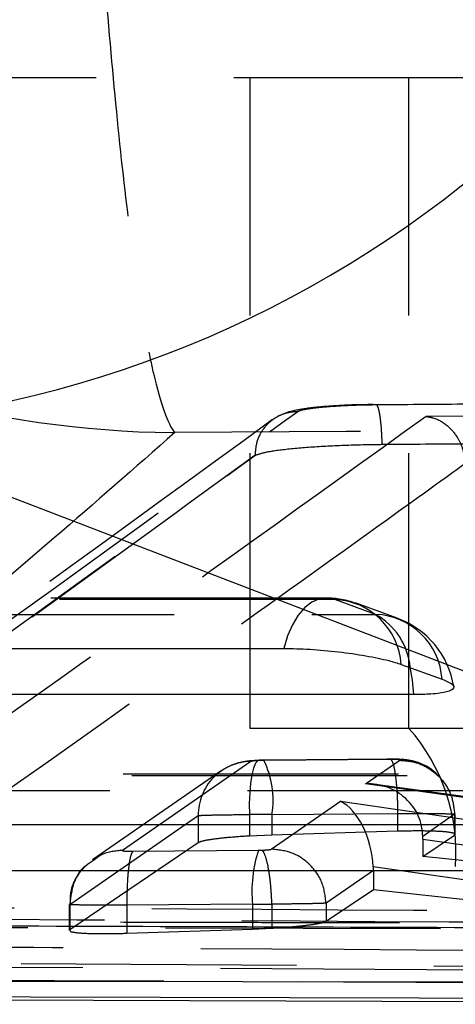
# Model space of a CAD drawing. Extents: x 62 to 368, y 48 to 256.
# Tile 4 of 41: x 87.49 to 89.5, y 50.39 to 54.93. Entities that reach past the tile are written whole.
import ezdxf

# ---------------------------------------------------------------- set-up
doc = ezdxf.new("R2010")
doc.units = 0
doc.linetypes.add('HIDDEN', pattern=[1.905, 1.27, -0.635])
doc.layers.get('0').update_dxf_attribs({"linetype": 'CONTINUOUS'})

msp = doc.modelspace()

# ---------------------------------------------------------------- linework, layer by layer
at = {"color": 7, "linetype": 'HIDDEN'}
for p, q in [((99.2747, 54.6619), (86.679, 54.6619)), ((88.5542, 51.6619), (88.5542, 54.6619)), ((89.2873, 51.6619), (89.2873, 54.6619)), ((92.4474, 53.127), (89.3661, 53.1004)), ((85.3555, 50.6009), (88.5767, 52.9202)), ((88.5767, 52.9202), (88.5811, 52.9228)), ((88.5767, 52.9212), (88.5767, 52.9212)), ((88.5767, 52.9212), (88.5767, 52.9202)), ((88.9049, 52.2632), (81.0435, 52.2633)), ((89.1335, 52.1878), (88.9448, 52.2563)), ((89.2322, 52.1703), (89.0434, 52.2388)), ((97.2464, 51.6619), (88.5542, 51.6619)), ((88.5582, 51.5091), (87.9656, 51.0995)), ((88.6179, 51.5144), (88.601, 51.514)), ((89.1971, 51.5193), (88.6179, 51.5144)), ((89.2, 51.5203), (88.6207, 51.5154)), ((89.0874, 51.406), (89.2449, 51.5149)), ((91.1443, 51.4506), (82.6515, 51.45)), ((88.4209, 51.4658), (87.8278, 51.0558)), ((89.61, 51.3337), (89.0874, 51.406)), ((89.618, 51.3366), (89.1335, 51.4037)), ((88.6522, 51.1052), (88.9714, 51.3259)), ((88.9714, 51.3259), (90.4116, 51.1176)), ((88.5514, 51.265), (88.5514, 51.1658)), ((88.6553, 51.2654), (89.2351, 51.2703)), ((88.6553, 51.2654), (88.6553, 51.1703)), ((89.2351, 51.2703), (89.2351, 51.1876)), ((89.4978, 51.2659), (89.3506, 51.1641)), ((89.4978, 51.2659), (89.4978, 51.2659)), ((89.4978, 51.2659), (89.4978, 51.1703)), ((89.5003, 51.1734), (89.5003, 51.2665)), ((87.7225, 50.8505), (88.3151, 51.2601)), ((88.3151, 51.2601), (88.3151, 51.1349)), ((89.2351, 51.1876), (88.6553, 51.1703)), ((88.3151, 51.1349), (87.7225, 50.7335)), ((88.6553, 51.1703), (88.5514, 51.1658)), ((89.3507, 51.0716), (89.4978, 51.1703)), ((89.3507, 51.1516), (89.6598, 51.1088)), ((89.3507, 51.1516), (89.3507, 51.0716)), ((89.4978, 51.1703), (89.4962, 51.1734)), ((88.0135, 51.0952), (88.5929, 51.1001)), ((88.5929, 51.1001), (88.608, 51.1004)), ((87.831, 51.0522), (87.8038, 51.0337)), ((89.6598, 51.0386), (89.3507, 51.0716)), ((89.1233, 51.0071), (88.905, 50.8563)), ((90.196, 50.8685), (89.1228, 51.0237)), ((89.1233, 51.0071), (89.1233, 50.9192)), ((88.905, 50.7729), (89.1233, 50.9192)), ((89.1233, 50.9192), (90.196, 50.801)), ((88.905, 50.8563), (88.905, 50.8562)), ((88.905, 50.8562), (88.905, 50.7729)), ((87.7201, 50.8499), (87.7201, 50.7305)), ((87.7225, 50.8505), (87.7225, 50.8505)), ((87.7225, 50.8505), (87.7225, 50.7335)), ((88.5655, 50.8511), (87.9856, 50.8461)), ((87.9856, 50.8461), (87.9856, 50.7173)), ((88.5655, 50.8511), (88.5655, 50.7368)), ((88.6549, 50.8514), (88.6549, 50.7409)), ((88.6549, 50.8514), (88.6549, 50.8514)), ((93.0368, 50.7582), (84.2207, 50.7755)), ((87.9856, 50.7173), (88.5655, 50.7368)), ((88.5655, 50.7368), (88.6549, 50.7409)), ((85.5928, 50.5884), (93.4974, 50.5432)), ((93.4974, 50.526), (85.5928, 50.5701))]:
    msp.add_line(p, q, dxfattribs=at)
at = {"color": 7, "linetype": 'CONTINUOUS'}
for p, q in [((86.6012, 53.0548), (91.7059, 51.0973)), ((89.2512, 51.9573), (89.44, 51.8888)), ((84.342, 50.4201), (93.7621, 50.3896))]:
    msp.add_line(p, q, dxfattribs=at)
at = {"color": 7, "linetype": 'HIDDEN', "flags": 128}
for points in [[(88.9448, 52.2563), (88.2576, 52.2563), (85.5091, 52.2563), (81.0834, 52.2564)], [(88.9448, 52.2563), (88.9095, 52.2631), (88.874, 52.259), (88.8395, 52.2442), (88.8066, 52.2189), (88.7765, 52.1838), (88.7497, 52.14), (88.7272, 52.0886), (88.7094, 52.031)], [(81.2189, 52.1878), (81.9061, 52.1878), (84.6546, 52.1878), (89.1335, 52.1878)], [(88.601, 51.514), (88.5898, 51.5128), (88.5793, 51.5011), (88.57, 51.4794), (88.5621, 51.4486), (88.5562, 51.4099), (88.5523, 51.3652), (88.5507, 51.3162), (88.5514, 51.265)], [(91.1841, 51.4437), (90.497, 51.4436), (87.7484, 51.4434), (82.6913, 51.4431)], [(82.8269, 51.3745), (83.514, 51.3746), (86.2626, 51.3748), (91.3729, 51.3752)], [(89.4988, 51.2665), (89.4978, 51.2659), (89.4978, 51.2659), (89.4978, 51.2659)], [(93.0538, 50.7563), (92.3665, 50.7576), (89.6171, 50.763), (84.236, 50.7741)], [(84.3534, 50.7519), (85.0408, 50.7502), (87.7902, 50.7435), (93.1651, 50.7312)]]:
    msp.add_lwpolyline(points, dxfattribs=at)
at = {"color": 7, "linetype": 'CONTINUOUS', "flags": 128}
for points in [[(80.848, 52.0311), (81.5351, 52.0311), (84.2837, 52.0311), (88.7094, 52.031)], [(89.3095, 51.8179), (88.6223, 51.8179), (85.8738, 51.8179), (81.3948, 51.8179)], [(82.456, 51.2178), (83.1431, 51.2179), (85.8917, 51.2181), (90.9488, 51.2184)], [(91.5489, 51.0053), (90.8617, 51.0052), (88.1132, 51.005), (83.0028, 51.0046)], [(84.0158, 50.5028), (84.6924, 50.5016), (87.4414, 50.4969), (92.8325, 50.4883)], [(93.3631, 50.4068), (92.6806, 50.4086), (89.9316, 50.4157), (84.5527, 50.4304)]]:
    msp.add_lwpolyline(points, dxfattribs=at)
at = {"color": 8, "linetype": 'CONTINUOUS', "flags": 128}
msp.add_lwpolyline([(89.3095, 51.8179), (89.304, 51.8837), (89.2935, 51.9445)], dxfattribs=at)
at = {"color": 7, "linetype": 'CONTINUOUS'}
msp.add_arc((86.3194, 58.2168), 5.1697, 273.1247, 348.2257, dxfattribs=at)
at = {"color": 7, "linetype": 'HIDDEN'}
for centre, radius, start, end in [((87.662, 53.2277), 2.1676, 355.8802, 41.4281), ((88.9049, 51.8572), 0.406, 70.0574, 89.9991), ((88.9317, 51.9363), 0.3202, 3.7503, 87.667), ((89.1205, 51.8678), 0.3202, 3.7509, 87.6674), ((88.9775, 51.9109), 0.3178, 6.0561, 60.5855), ((89.0937, 51.7887), 0.406, 9.4359, 70.0571), ((88.6372, 51.0882), 0.8671, 355.8804, 41.428), ((88.5603, 51.2639), 0.2452, 90.5002, 180.8883), ((88.2425, 51.3307), 0.4179, 351.0033, 26.0741), ((89.1725, 50.9103), 0.61, 161.8757, 185.577)]:
    msp.add_arc(centre, radius, start, end, dxfattribs=at)
for centre, major_axis, ratio, start_param, end_param in [((89.0923, 51.157), (0.2518, 0.0599), 0.960471, 6.069124, 7.648274), ((88.9763, 51.0768), (-0.0601, 0.2561), 0.524345, 4.382465, 5.895576), ((88.6165, 51.2611), (0.2985, 0.001), 0.014085, 1.440559, 1.790423), ((89.2963, 51.1287), (0.0052, 0.2516), 0.215032, 4.807641, 4.858037), ((88.9208, 51.0384), (-0.0641, 0.248), 0.774656, 4.390468, 4.456505), ((88.6044, 50.8556), (0.3017, 0.001), 0.014862, 4.582975, 4.880562)]:
    msp.add_ellipse(centre, major_axis=major_axis, ratio=ratio, start_param=start_param, end_param=end_param, dxfattribs=at)
for points, knots in [([(87.7646, 57.1905), (87.7752, 56.9405), (87.7965, 56.4406), (87.8391, 55.7085), (87.8895, 55.0117), (87.9483, 54.3707), (88.0121, 53.8335), (88.0663, 53.4941), (88.1313, 53.1858), (88.1743, 53.0652), (88.2065, 53.0263), (88.2069, 53.0259)], [0, 0, 0, 0, 0.114889, 0.229783, 0.357606, 0.485441, 0.617238, 0.749044, 0.805254, 0.9978, 1, 1, 1, 1]), ([(83.3823, 56.7951), (83.4632, 56.5515), (83.6249, 56.0643), (84.0104, 55.3632), (84.5081, 54.7069), (85.1285, 54.1166), (85.8397, 53.6377), (86.4723, 53.3505), (87.2522, 53.1067), (87.789, 53.0305), (88.2022, 53.0259), (88.2069, 53.0259)], [0, 0, 0, 0, 0.114895, 0.229795, 0.357618, 0.485452, 0.617274, 0.749106, 0.805258, 0.9978, 1, 1, 1, 1]), ([(89.1317, 53.1551), (89.2658, 53.1562), (89.9366, 53.1617), (92.3944, 53.1812), (94.7179, 53.1969), (96.5049, 53.2091)], [0, 0, 0, 0, 0.054587, 0.272933, 1, 1, 1, 1]), ([(89.1223, 53.1552), (89.0952, 53.155), (89.0218, 53.1543), (88.9035, 53.1473), (88.7886, 53.1361), (88.7078, 53.1176), (88.6724, 53.0943), (88.6718, 53.0939)], [0, 0, 0, 0, 0.145275, 0.393982, 0.645554, 0.993687, 1, 1, 1, 1]), ([(88.7739, 53.1233), (88.7784, 53.1255), (88.7898, 53.1309), (88.8391, 53.1394), (88.9211, 53.1474), (89.0232, 53.1533), (89.0956, 53.1545), (89.1317, 53.1551)], [0, 0, 0, 0, 0.141847, 0.356461, 0.570481, 0.785871, 1, 1, 1, 1]), ([(89.1317, 53.1551), (89.1335, 53.1556), (89.1372, 53.1564), (89.1427, 53.1466), (89.148, 53.1291), (89.1526, 53.1039), (89.1566, 53.0722), (89.1596, 53.0354), (89.1614, 53.0012), (89.162, 52.9797), (89.1621, 52.9721)], [0, 0, 0, 0, 0.1325101, 0.2650228, 0.3975505, 0.5300618, 0.6625826, 0.7951031, 0.9276257, 1, 1, 1, 1]), ([(88.6581, 53.0862), (87.9561, 52.5753), (86.8836, 51.795), (85.8101, 51.0385), (85.4393, 50.7772)], [0, 0, 0, 0, 0.654611, 1, 1, 1, 1]), ([(85.5476, 50.8093), (86.2938, 51.3389), (87.3688, 52.1018), (88.4448, 52.884), (88.7739, 53.1233)], [0, 0, 0, 0, 0.694082, 1, 1, 1, 1]), ([(89.3661, 53.1004), (88.8366, 52.7201), (87.7794, 51.9605), (86.723, 51.2151), (86.1955, 50.8429)], [0, 0, 0, 0, 0.5007602, 1, 1, 1, 1]), ([(88.7739, 53.1233), (88.7534, 53.1213), (88.7165, 53.1177), (88.6626, 53.0914), (88.6166, 53.05), (88.5826, 52.9894), (88.5786, 52.9439), (88.5767, 52.9212)], [0, 0, 0, 0, 0.1963121, 0.3521514, 0.5680981, 0.7840495, 1, 1, 1, 1]), ([(89.3661, 53.1004), (89.3667, 53.1004), (89.3772, 53.0994), (89.4118, 53.0924), (89.4628, 53.0649), (89.5082, 53.0118), (89.5356, 52.9566), (89.5421, 52.919), (89.5453, 52.9001)], [0, 0, 0, 0, 0.007784, 0.140288, 0.45915, 0.69096, 0.844978, 1, 1, 1, 1]), ([(96.6833, 53.0764), (95.2641, 53.0688), (92.4384, 53.0535), (89.6132, 53.0351), (88.2069, 53.0259)], [0, 0, 0, 0, 0.502233, 1, 1, 1, 1]), ([(88.2069, 53.0259), (88.0219, 52.8636), (87.1955, 52.1384), (86.3358, 51.4397), (85.6684, 50.8974)], [0, 0, 0, 0, 0.22378, 1, 1, 1, 1]), ([(89.1621, 52.9721), (89.2963, 52.9731), (89.9671, 52.9784), (92.4247, 52.997), (94.7482, 53.0121), (96.5351, 53.0236)], [0, 0, 0, 0, 0.054586, 0.272931, 1, 1, 1, 1]), ([(88.5811, 52.9228), (88.5974, 52.9282), (88.63, 52.939), (88.7471, 52.9536), (88.8991, 52.9649), (89.0456, 52.9706), (89.1331, 52.9717), (89.1621, 52.9721)], [0, 0, 0, 0, 0.222623, 0.445235, 0.667641, 0.889676, 1, 1, 1, 1]), ([(88.5767, 52.9212), (88.2482, 52.6819), (87.1746, 51.8997), (86.1008, 51.1367), (85.3555, 50.6072)], [0, 0, 0, 0, 0.3059263, 1, 1, 1, 1]), ([(88.5811, 52.9228), (88.5795, 52.9223), (88.5779, 52.9218), (88.5767, 52.9212), (88.5767, 52.9212)], [0, 0, 0, 0, 0.997895, 1, 1, 1, 1]), ([(89.5463, 52.8827), (89.5443, 52.8813), (89.4755, 52.8316), (89.139, 52.5892), (88.0995, 51.8445), (87.1269, 51.1577), (86.4219, 50.66)], [0, 0, 0, 0, 0.0018693, 0.0661231, 0.3231391, 1, 1, 1, 1]), ([(88.5961, 51.5147), (88.5766, 51.5136), (88.5427, 51.5119), (88.498, 51.5029), (88.46, 51.4889), (88.4363, 51.4761), (88.4244, 51.4681), (88.4228, 51.467)], [0, 0, 0, 0, 0.329056, 0.571979, 0.771764, 0.969836, 1, 1, 1, 1]), ([(88.601, 51.514), (88.5971, 51.5138), (88.5872, 51.5134), (88.5737, 51.5123), (88.5623, 51.5108), (88.5596, 51.5097), (88.5582, 51.5091)], [0, 0, 0, 0, 0.181946, 0.456616, 0.727504, 1, 1, 1, 1]), ([(88.6208, 51.5154), (88.6188, 51.5153), (88.6105, 51.5153), (88.6022, 51.515), (88.596, 51.5148)], [0, 0, 0, 0, 0.249999, 1, 1, 1, 1]), ([(89.4401, 51.4228), (89.427, 51.4392), (89.4007, 51.4719), (89.3505, 51.4976), (89.3063, 51.5119), (89.2698, 51.5178), (89.2325, 51.5204), (89.2022, 51.5202), (89.1847, 51.5202)], [0, 0, 0, 0, 0.212554, 0.425197, 0.564596, 0.690536, 0.82046, 1, 1, 1, 1]), ([(89.1971, 51.5193), (89.1981, 51.5198), (89.2016, 51.5213), (89.2089, 51.5147), (89.2183, 51.4864), (89.2271, 51.4294), (89.2334, 51.3546), (89.2346, 51.2984), (89.2351, 51.2703)], [0, 0, 0, 0, 0.059027, 0.187135, 0.39035, 0.593566, 0.796787, 1, 1, 1, 1]), ([(89.2449, 51.5149), (89.2452, 51.5152), (89.2458, 51.5161), (89.2416, 51.5174), (89.2332, 51.5183), (89.222, 51.519), (89.2106, 51.5193), (89.2007, 51.5193), (89.1971, 51.5193)], [0, 0, 0, 0, 0.12828, 0.342855, 0.557378, 0.651077, 0.870291, 1, 1, 1, 1]), ([(89.2449, 51.5149), (89.2674, 51.5133), (89.3143, 51.5099), (89.3841, 51.4785), (89.445, 51.4245), (89.4886, 51.3499), (89.4947, 51.2939), (89.4978, 51.2659)], [0, 0, 0, 0, 0.172332, 0.359398, 0.572931, 0.786466, 1, 1, 1, 1]), ([(88.3151, 51.2601), (88.3151, 51.2601), (88.3194, 51.2607), (88.34, 51.2617), (88.4013, 51.2633), (88.4764, 51.2642), (88.5299, 51.265), (88.5514, 51.265), (88.5514, 51.265)], [0, 0, 0, 0, 0.000162, 0.276775, 0.548919, 0.820978, 0.999837, 1, 1, 1, 1]), ([(89.2351, 51.2703), (89.2352, 51.2703), (89.2559, 51.2703), (89.3097, 51.2703), (89.3721, 51.27), (89.4329, 51.2693), (89.4815, 51.2684), (89.4934, 51.2673), (89.4994, 51.2668)], [0, 0, 0, 0, 0.000145, 0.151306, 0.398097, 0.504865, 0.751626, 1, 1, 1, 1]), ([(89.4936, 51.1784), (89.4831, 51.1807), (89.4621, 51.1852), (89.3915, 51.1888), (89.312, 51.1894), (89.2568, 51.1881), (89.2351, 51.1876)], [0, 0, 0, 0, 0.275092, 0.549446, 0.823478, 1, 1, 1, 1]), ([(88.5514, 51.1658), (88.5185, 51.1635), (88.4527, 51.1591), (88.3752, 51.1501), (88.3296, 51.1417), (88.3191, 51.1368), (88.3151, 51.1349)], [0, 0, 0, 0, 0.276723, 0.55343, 0.830352, 1, 1, 1, 1]), ([(87.9656, 51.0995), (87.9326, 51.0968), (87.8827, 51.0927), (87.8441, 51.0625), (87.831, 51.0522)], [0, 0, 0, 0, 0.661096, 1, 1, 1, 1]), ([(87.9656, 51.0995), (87.9654, 51.0993), (87.9647, 51.0985), (87.968, 51.0973), (87.9773, 51.0961), (87.9918, 51.0953), (88.0048, 51.0951), (88.0122, 51.0951), (88.0135, 51.0952)], [0, 0, 0, 0, 0.110573, 0.308173, 0.523148, 0.738092, 0.955203, 1, 1, 1, 1]), ([(88.0135, 51.0952), (88.0096, 51.0891), (88.0018, 51.077), (87.9925, 51.0184), (87.9863, 50.9389), (87.9858, 50.8771), (87.9856, 50.8461)], [0, 0, 0, 0, 0.249996, 0.500001, 0.750003, 1, 1, 1, 1]), ([(88.608, 51.1004), (88.6121, 51.1006), (88.6222, 51.101), (88.636, 51.102), (88.6479, 51.1036), (88.6507, 51.1047), (88.6522, 51.1052)], [0, 0, 0, 0, 0.18767, 0.452851, 0.718187, 1, 1, 1, 1]), ([(88.6549, 50.8514), (88.6535, 50.8795), (88.6507, 50.9357), (88.641, 51.0105), (88.6282, 51.0678), (88.6165, 51.0944), (88.6098, 51.0991), (88.608, 51.1004)], [0, 0, 0, 0, 0.226542, 0.453081, 0.679629, 0.914893, 1, 1, 1, 1]), ([(88.905, 50.8563), (88.9009, 50.8891), (88.8926, 50.9547), (88.8338, 51.0372), (88.7504, 51.0947), (88.6849, 51.1017), (88.6522, 51.1052)], [0, 0, 0, 0, 0.25, 0.5, 0.750002, 1, 1, 1, 1]), ([(87.8038, 51.0337), (87.8, 51.0311), (87.7693, 51.0111), (87.7337, 50.9461), (87.7262, 50.8824), (87.7225, 50.8505)], [0, 0, 0, 0, 0.067139, 0.533572, 1, 1, 1, 1]), ([(87.8029, 51.0346), (87.7889, 51.0205), (87.7539, 50.9852), (87.7234, 50.9191), (87.7237, 50.8694), (87.7238, 50.8498)], [0, 0, 0, 0, 0.28714, 0.718686, 1, 1, 1, 1]), ([(88.905, 50.8562), (88.905, 50.8562), (88.9005, 50.8556), (88.8785, 50.8546), (88.8133, 50.853), (88.7349, 50.8521), (88.6783, 50.8514), (88.655, 50.8514), (88.6549, 50.8514)], [0, 0, 0, 0, 0.000156, 0.283854, 0.550041, 0.812224, 0.999843, 1, 1, 1, 1]), ([(86.1955, 50.8429), (86.3101, 50.8422), (86.8828, 50.8385), (89.3141, 50.8232), (91.6308, 50.8093), (93.4894, 50.7982)], [0, 0, 0, 0, 0.047112, 0.235561, 1, 1, 1, 1]), ([(87.9856, 50.8461), (87.9856, 50.8461), (87.9781, 50.8461), (87.9375, 50.8461), (87.8663, 50.8463), (87.7872, 50.8471), (87.736, 50.8482), (87.7176, 50.8495), (87.7212, 50.8503), (87.7225, 50.8505)], [0, 0, 0, 0, 0.000103, 0.047584, 0.259241, 0.472207, 0.688001, 0.887068, 1, 1, 1, 1]), ([(93.5968, 50.7454), (93.4822, 50.746), (92.9095, 50.7492), (90.5041, 50.7625), (87.9841, 50.7769), (85.9223, 50.7891), (85.6932, 50.7905)], [0, 0, 0, 0, 0.043477, 0.217388, 0.913028, 1, 1, 1, 1]), ([(88.6549, 50.7409), (88.6882, 50.7431), (88.7548, 50.7475), (88.8353, 50.7564), (88.8876, 50.7653), (88.8998, 50.7706), (88.905, 50.7729)], [0, 0, 0, 0, 0.265593, 0.531169, 0.797041, 1, 1, 1, 1]), ([(87.7241, 50.7305), (87.7238, 50.7287), (87.7231, 50.7241), (87.7608, 50.7188), (87.8283, 50.7154), (87.9086, 50.7152), (87.9638, 50.7167), (87.9856, 50.7173)], [0, 0, 0, 0, 0.146767, 0.381252, 0.615003, 0.84842, 1, 1, 1, 1]), ([(86.4219, 50.66), (86.4854, 50.6596), (87.007, 50.6561), (89.3082, 50.6411), (91.546, 50.6274), (93.3257, 50.6164)], [0, 0, 0, 0, 0.027574, 0.226656, 1, 1, 1, 1]), ([(84.982, 50.5128), (86.7613, 50.504), (89.8306, 50.4889), (92.9014, 50.4749), (94.192, 50.4691)], [0, 0, 0, 0, 0.579719, 1, 1, 1, 1])]:
    msp.add_open_spline(points, degree=3, knots=knots, dxfattribs=at)
at = {"color": 7, "linetype": 'CONTINUOUS'}
for points, knots in [([(88.7094, 52.031), (88.749, 52.0302), (88.8283, 52.0286), (88.9633, 52.0161), (89.0906, 51.9977), (89.1905, 51.977), (89.2334, 51.9631), (89.2512, 51.9573)], [0, 0, 0, 0, 0.212098, 0.424193, 0.636288, 0.848386, 1, 1, 1, 1]), ([(89.44, 51.8888), (89.456, 51.8821), (89.4912, 51.8672), (89.5004, 51.8464), (89.4675, 51.8293), (89.3998, 51.8195), (89.3369, 51.8184), (89.3095, 51.8179)], [0, 0, 0, 0, 0.180183, 0.3975, 0.614823, 0.832135, 1, 1, 1, 1]), ([(92.5308, 50.7329), (90.8275, 50.7385), (87.6461, 50.7491), (84.4632, 50.7602), (82.9844, 50.7653)], [0, 0, 0, 0, 0.535379, 1, 1, 1, 1])]:
    msp.add_open_spline(points, degree=3, knots=knots, dxfattribs=at)

doc.saveas('drawing.dxf')
